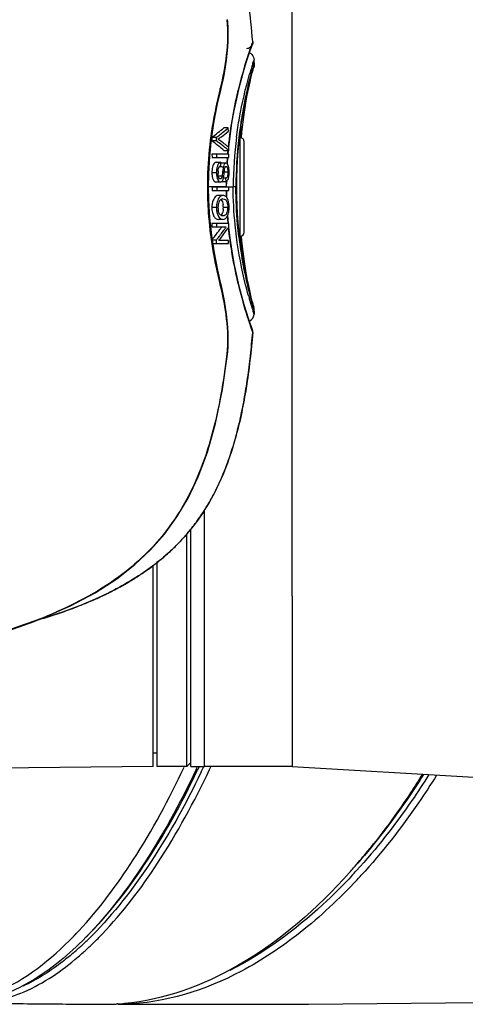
# Model space of a CAD drawing. Header units: millimetres. Extents: x 11 to 407, y 12 to 285.
# Tile 31 of 42: x 143 to 148, y 248 to 259. Entities that reach past the tile are written whole.
import ezdxf

# ---------------------------------------------------------------- set-up
doc = ezdxf.new("R2010")
doc.units = ezdxf.units.MM
doc.header["$LTSCALE"] = 23.1
doc.layers.get('0').update_dxf_attribs({"linetype": 'CONTINUOUS'})
doc.layers.add('02___PRT_ALL_AXES', color=7, linetype='CONTINUOUS')

msp = doc.modelspace()

# ---------------------------------------------------------------- linework, layer by layer
at = {"color": 7, "linetype": 'Continuous'}
for p, q in [((145.2495, 258.5841), (145.2467, 258.6105)), ((145.5168, 258.3382), (145.5054, 258.3058)), ((145.5204, 258.3277), (145.5233, 258.3353)), ((145.5233, 258.3353), (145.5232, 258.335)), ((145.4807, 258.2121), (145.4987, 258.2662)), ((145.4914, 258.2389), (145.5003, 258.2675)), ((145.4586, 258.1428), (145.4807, 258.2121)), ((145.5302, 258.1268), (145.5429, 258.1646)), ((145.5451, 258.1309), (145.5429, 258.1647)), ((145.5099, 257.9744), (145.5222, 258.0195)), ((145.5117, 257.9761), (145.5232, 258.0208)), ((145.5373, 258.0723), (145.5395, 258.0792)), ((145.5395, 258.0792), (145.5376, 258.0728)), ((145.3774, 257.8516), (145.4059, 257.9615)), ((145.1722, 257.8257), (145.1812, 257.8633)), ((145.3489, 257.7304), (145.3774, 257.8516)), ((145.2554, 257.4073), (145.2061, 257.4073)), ((145.2564, 257.3678), (145.2554, 257.4073)), ((145.1218, 257.2997), (145.0707, 257.2997)), ((145.071, 257.2916), (145.0715, 257.2613)), ((145.1226, 257.2613), (145.0715, 257.2613)), ((145.1233, 257.3008), (145.1218, 257.2997)), ((145.1218, 257.2997), (145.1222, 257.2802)), ((145.1222, 257.2802), (145.1226, 257.2613)), ((145.2606, 257.1903), (145.2749, 257.3143)), ((145.3885, 257.2961), (145.3818, 257.2961)), ((145.3885, 256.2011), (145.3885, 257.2961)), ((145.4335, 256.2461), (145.4335, 257.2511)), ((145.2605, 257.1524), (145.2112, 257.1524)), ((145.2505, 257.154), (145.25, 257.1494)), ((145.2535, 257.114), (145.2566, 257.1527)), ((145.26, 257.185), (145.2599, 257.1904)), ((145.2605, 257.1524), (145.26, 257.185)), ((145.261, 257.1134), (145.074, 257.1134)), ((145.074, 257.1134), (145.0744, 257.0763)), ((145.0744, 257.0763), (145.2614, 257.0763)), ((145.1219, 257.0237), (145.1723, 257.0237)), ((145.125, 257.1134), (145.1255, 257.0763)), ((145.1729, 257.0126), (145.1723, 257.0237)), ((145.2452, 257.0105), (145.2506, 257.0772)), ((145.2614, 257.0763), (145.261, 257.1134)), ((145.1741, 256.9886), (145.1729, 257.0126)), ((145.2292, 257.0129), (145.1796, 257.0129)), ((145.1997, 256.9691), (145.1919, 256.9704)), ((145.1969, 256.9536), (145.1946, 256.9371)), ((145.2096, 256.9079), (145.2104, 256.9144)), ((145.2502, 256.9129), (145.2102, 256.9129)), ((145.2104, 256.9144), (145.2125, 256.932)), ((145.218, 256.9631), (145.2191, 256.966)), ((145.2262, 256.9755), (145.2284, 256.9765)), ((145.2284, 256.9765), (145.2306, 256.9769)), ((145.245, 257.0042), (145.2452, 257.0105)), ((145.2502, 256.9129), (145.2499, 256.899)), ((145.1243, 256.9046), (145.0733, 256.9046)), ((145.1681, 256.8014), (145.1176, 256.8014)), ((145.186, 256.8697), (145.1452, 256.8697)), ((145.1851, 256.8101), (145.2273, 256.8101)), ((145.1948, 256.826), (145.1972, 256.8325)), ((145.2007, 256.845), (145.2025, 256.8531)), ((145.2258, 256.8452), (145.2007, 256.8452)), ((145.2051, 256.8696), (145.2081, 256.8936)), ((145.2258, 256.8452), (145.2273, 256.8101)), ((145.237, 256.7486), (145.2378, 256.81)), ((145.0346, 256.7486), (145.0224, 256.7486)), ((145.061, 256.7486), (145.0348, 256.7486)), ((145.106, 256.7486), (145.061, 256.7486)), ((145.2632, 256.7448), (145.0763, 256.7448)), ((145.0763, 256.7448), (145.0763, 256.7078)), ((145.0763, 256.7078), (145.2632, 256.7078)), ((145.191, 256.7486), (145.106, 256.7486)), ((145.1273, 256.7448), (145.1273, 256.7078)), ((145.2307, 256.7486), (145.191, 256.7486)), ((145.2354, 256.7486), (145.2307, 256.7486)), ((145.2354, 256.7486), (145.3101, 256.7486)), ((145.2632, 256.7078), (145.2632, 256.7448)), ((145.3255, 256.7486), (145.3101, 256.7486)), ((145.3404, 256.7486), (145.3255, 256.7486)), ((145.3491, 256.7486), (145.3404, 256.7486)), ((145.1964, 256.6541), (145.1463, 256.6541)), ((145.1238, 256.521), (145.0728, 256.521)), ((145.2498, 256.5207), (145.2003, 256.5207)), ((145.1959, 256.388), (145.1458, 256.388)), ((145.2571, 256.3399), (145.2495, 256.4338)), ((145.0733, 256.3402), (145.0728, 256.3051)), ((145.0728, 256.3051), (145.233, 256.3051)), ((145.2604, 256.3402), (145.0733, 256.3402)), ((145.1244, 256.3402), (145.1238, 256.3051)), ((145.2598, 256.3026), (145.26, 256.3119)), ((145.26, 256.3119), (145.2604, 256.3402)), ((145.2752, 256.1801), (145.261, 256.3027)), ((145.1208, 256.1565), (145.0784, 256.1565)), ((145.1208, 256.1565), (145.1199, 256.1189)), ((145.2569, 256.154), (145.1518, 256.154)), ((145.2561, 256.1189), (145.2569, 256.154)), ((145.271, 256.1641), (145.2721, 256.1561)), ((145.2969, 256.0346), (145.2752, 256.1801)), ((145.3885, 256.2011), (145.3818, 256.2011)), ((145.0842, 256.1189), (145.2561, 256.1189)), ((145.1819, 255.6308), (145.1722, 255.6715)), ((145.4062, 255.5345), (145.3777, 255.6442)), ((145.4336, 255.4374), (145.4062, 255.5345)), ((145.5223, 255.4773), (145.5101, 255.5221)), ((145.5231, 255.477), (145.5114, 255.5221)), ((145.5394, 255.4181), (145.5373, 255.4249)), ((145.5376, 255.4245), (145.5395, 255.4177)), ((145.4988, 255.2308), (145.4808, 255.2847)), ((145.5429, 255.3326), (145.5331, 255.3616)), ((145.5451, 255.3663), (145.5429, 255.3325)), ((145.5002, 255.2299), (145.4917, 255.2573)), ((145.4998, 255.2073), (145.5155, 255.1624)), ((145.5155, 255.1624), (145.5244, 255.1371)), ((145.5233, 255.1619), (145.5232, 255.1622)), ((145.2467, 254.8868), (145.2491, 254.9094)), ((144.99, 250.2986), (144.99, 253.1513)), ((144.795, 250.2986), (144.795, 252.888)), ((144.84, 250.2986), (144.84, 252.9422)), ((144.42, 250.2987), (144.42, 252.5365)), ((144.465, 250.2986), (144.465, 252.5714)), ((143.5923, 252.0865), (143.6157, 252.0957)), ((143.6157, 252.0957), (143.6391, 252.1051)), ((143.6391, 252.1051), (143.6626, 252.1147)), ((143.6626, 252.1147), (143.6863, 252.1245)), ((143.6863, 252.1245), (143.71, 252.1345)), ((143.71, 252.1345), (143.7339, 252.1448)), ((143.7339, 252.1448), (143.7578, 252.1552)), ((143.7578, 252.1552), (143.7819, 252.1659)), ((145.965, 252.1953), (145.965, 250.2986)), ((143.2731, 251.9732), (143.2956, 251.9805)), ((143.2956, 251.9805), (143.3181, 251.9879)), ((143.3181, 251.9879), (143.3407, 251.9953)), ((143.3407, 251.9953), (143.3632, 252.0029)), ((143.3632, 252.0029), (143.3859, 252.0106)), ((143.3859, 252.0106), (143.4085, 252.0185)), ((143.4085, 252.0185), (143.4313, 252.0265)), ((143.4313, 252.0265), (143.4541, 252.0346)), ((143.4541, 252.0346), (143.4769, 252.0428)), ((143.4769, 252.0428), (143.4998, 252.0512)), ((143.4998, 252.0512), (143.5228, 252.0598)), ((143.5228, 252.0598), (143.5459, 252.0685)), ((143.5459, 252.0685), (143.5691, 252.0774)), ((143.5691, 252.0774), (143.5923, 252.0865)), ((143.0692, 251.9118), (143.0949, 251.9191)), ((143.0935, 251.9133), (143.1335, 251.9312)), ((143.0949, 251.9191), (143.128, 251.9288)), ((143.128, 251.9288), (143.1613, 251.9386)), ((143.1613, 251.9386), (143.1836, 251.9453)), ((143.1836, 251.9453), (143.2059, 251.9521)), ((143.2059, 251.9521), (143.2282, 251.9591)), ((143.2282, 251.9591), (143.2507, 251.9661)), ((143.2507, 251.9661), (143.2731, 251.9732)), ((144.465, 250.4486), (144.42, 250.4486)), ((144.84, 250.3436), (144.795, 250.2986)), ((144.42, 250.2986), (138.585, 250.2477)), ((144.795, 250.2986), (144.465, 250.2986)), ((144.84, 250.2986), (144.99, 250.2986)), ((143.6819, 248.2691), (143.6919, 248.2784)), ((143.6919, 248.2784), (143.6984, 248.2845)), ((143.6984, 248.2845), (143.7071, 248.2927)), ((142.3943, 247.6677), (143.1644, 247.6597)), ((143.1644, 247.6597), (143.8847, 247.6548)), ((143.1644, 247.6597), (143.1951, 247.6594)), ((144.0185, 247.658), (144.007, 247.6574)), ((144.0247, 247.6583), (144.0185, 247.658))]:
    msp.add_line(p, q, dxfattribs=at)
for points in [[(145.1812, 257.8633), (145.1977, 257.9381), (145.2123, 258.0123), (145.2248, 258.086), (145.2353, 258.1592), (145.2437, 258.2318), (145.2499, 258.3038), (145.2539, 258.3752), (145.2554, 258.4457), (145.254, 258.5154), (145.2495, 258.5841)], [(145.5003, 258.2675), (145.5129, 258.3055), (145.5207, 258.328), (145.5232, 258.335)], [(145.4987, 258.2662), (145.5121, 258.3047), (145.5204, 258.3277)], [(145.4059, 257.9615), (145.4333, 258.0589), (145.4586, 258.1428)], [(145.5222, 258.0195), (145.5315, 258.0523), (145.5373, 258.0723)], [(145.5232, 258.0208), (145.5321, 258.0534), (145.5376, 258.0728)], [(145.3736, 257.2246), (145.3878, 257.3479), (145.4043, 257.4652), (145.4223, 257.575), (145.4412, 257.6761), (145.46, 257.7672), (145.4782, 257.8477), (145.4951, 257.917), (145.5099, 257.9744)], [(145.4011, 257.2949), (145.4067, 257.3559), (145.4199, 257.472), (145.4348, 257.5806), (145.4506, 257.6807), (145.467, 257.7715), (145.4831, 257.8516), (145.4981, 257.9197), (145.5117, 257.9761)], [(145.0346, 256.7486), (145.0373, 256.8946), (145.049, 257.0886), (145.0699, 257.2841), (145.0995, 257.4793), (145.1369, 257.6721), (145.1722, 257.8257)], [(145.2749, 257.3143), (145.2965, 257.4602), (145.3215, 257.5994), (145.3489, 257.7304)], [(145.3491, 256.7486), (145.35, 256.8356), (145.3544, 256.9667), (145.3623, 257.097), (145.3736, 257.2246)], [(145.1722, 255.6715), (145.1377, 255.8216), (145.1002, 256.014), (145.0704, 256.209), (145.0493, 256.4045), (145.0374, 256.5986), (145.0346, 256.7486)], [(145.2388, 256.6314), (145.2385, 256.637), (145.2376, 256.7074)], [(145.3882, 256.1461), (145.374, 256.2692), (145.3626, 256.3967), (145.3545, 256.527), (145.35, 256.6581), (145.3491, 256.7486)], [(145.5101, 255.5221), (145.4953, 255.5792), (145.4786, 255.648), (145.4605, 255.7282), (145.4416, 255.8188), (145.4228, 255.9195), (145.4047, 256.029), (145.3882, 256.1461)], [(145.5114, 255.5221), (145.4978, 255.5791), (145.4826, 255.6478), (145.4665, 255.7281), (145.4502, 255.819), (145.4344, 255.9196), (145.4195, 256.0288), (145.4063, 256.1452), (145.4011, 256.2023)], [(145.3777, 255.6442), (145.3493, 255.765), (145.3219, 255.8956), (145.2969, 256.0346)], [(145.2491, 254.9094), (145.2539, 254.9781), (145.2554, 255.0478), (145.254, 255.1185), (145.2502, 255.1899), (145.244, 255.2619), (145.2357, 255.3346), (145.2253, 255.4079), (145.2129, 255.4816), (145.1984, 255.5559), (145.1819, 255.6308)], [(145.4808, 255.2847), (145.4588, 255.3538), (145.4336, 255.4374)], [(145.5373, 255.4249), (145.5315, 255.4447), (145.5223, 255.4773)], [(145.5376, 255.4245), (145.532, 255.4442), (145.5231, 255.477)], [(145.5233, 255.1619), (145.5204, 255.1695), (145.5121, 255.1924), (145.4988, 255.2308)], [(145.5232, 255.1622), (145.5207, 255.1693), (145.5129, 255.1918), (145.5002, 255.2299)], [(143.7819, 252.1659), (143.7939, 252.1713), (143.806, 252.1768), (143.8182, 252.1823), (143.8303, 252.1879), (143.8425, 252.1936), (143.8547, 252.1993), (143.867, 252.2051), (143.8793, 252.211), (143.8916, 252.217), (143.9039, 252.223), (143.9163, 252.229), (143.9287, 252.2352), (143.9411, 252.2414), (143.9536, 252.2477), (143.9661, 252.2541), (143.9786, 252.2605), (143.9912, 252.267), (144.0037, 252.2737), (144.0164, 252.2804), (144.029, 252.2871), (144.0417, 252.294), (144.0545, 252.301), (144.0673, 252.3081), (144.0802, 252.3152), (144.0932, 252.3225), (144.1062, 252.33), (144.1193, 252.3375), (144.1324, 252.3452), (144.1457, 252.353), (144.159, 252.3609), (144.1725, 252.369), (144.186, 252.3772), (144.1996, 252.3856), (144.2133, 252.3941), (144.227, 252.4028), (144.2409, 252.4116), (144.2547, 252.4206), (144.2687, 252.4297), (144.2827, 252.4389), (144.2967, 252.4483), (144.3108, 252.4579), (144.3249, 252.4676), (144.339, 252.4775), (144.3532, 252.4875), (144.3673, 252.4976), (144.3815, 252.5079), (144.3957, 252.5183), (144.4099, 252.5289), (144.4241, 252.5397), (144.4383, 252.5505), (144.4525, 252.5616), (144.4667, 252.5728), (144.4808, 252.5841), (144.4949, 252.5956), (144.509, 252.6072), (144.5231, 252.6189), (144.5371, 252.6309), (144.5512, 252.643), (144.5652, 252.6552), (144.5791, 252.6676), (144.593, 252.6802), (144.6069, 252.6929), (144.6208, 252.7058), (144.6346, 252.7189), (144.6484, 252.7322), (144.6621, 252.7456), (144.6758, 252.7592), (144.6895, 252.773), (144.7031, 252.787), (144.7166, 252.8011), (144.7301, 252.8155), (144.7436, 252.83), (144.757, 252.8448), (144.7703, 252.8597), (144.7836, 252.8748), (144.7968, 252.8901), (144.81, 252.9057), (144.8231, 252.9214), (144.8361, 252.9374), (144.8491, 252.9535), (144.862, 252.9699), (144.8748, 252.9865), (144.8876, 253.0033), (144.9003, 253.0204), (144.9129, 253.0376), (144.9254, 253.0551), (144.9378, 253.0728), (144.9502, 253.0908), (144.9624, 253.1089), (144.9746, 253.1273), (144.9866, 253.146), (144.9986, 253.1648), (145.0104, 253.1839), (145.0222, 253.2032), (145.0338, 253.2228), (145.0454, 253.2426), (145.0568, 253.2626), (145.0681, 253.2828), (145.0793, 253.3033), (145.0904, 253.3241), (145.1013, 253.345), (145.1121, 253.3662), (145.1228, 253.3876), (145.1334, 253.4093), (145.1439, 253.4311), (145.1542, 253.4532), (145.1644, 253.4755), (145.1744, 253.4981), (145.1843, 253.5208), (145.1941, 253.5438), (145.2037, 253.567), (145.2132, 253.5904), (145.2226, 253.6141), (145.2318, 253.6379), (145.2409, 253.662), (145.2498, 253.6863), (145.2586, 253.7108), (145.2672, 253.7355), (145.2757, 253.7604), (145.2841, 253.7855), (145.2923, 253.8108), (145.3004, 253.8363), (145.3083, 253.8619), (145.3161, 253.8878), (145.3237, 253.9139), (145.3312, 253.9401), (145.3386, 253.9666), (145.3458, 253.9932), (145.3528, 254.02), (145.3598, 254.0469), (145.3665, 254.074), (145.3732, 254.1013), (145.3797, 254.1288), (145.3861, 254.1564), (145.3923, 254.1842), (145.3984, 254.2122), (145.4044, 254.2403), (145.4102, 254.2686), (145.4159, 254.2971), (145.4215, 254.3258), (145.427, 254.3546), (145.4323, 254.3836), (145.4376, 254.4128), (145.4427, 254.4422), (145.4476, 254.4717), (145.4525, 254.5014), (145.4573, 254.5312), (145.4619, 254.5613), (145.4664, 254.5915), (145.4709, 254.6219), (145.4752, 254.6524), (145.4794, 254.6832), (145.4835, 254.7141), (145.4875, 254.7452), (145.4913, 254.7764), (145.4951, 254.8078), (145.4988, 254.8394), (145.5024, 254.8712), (145.5059, 254.9031), (145.5093, 254.9353), (145.5126, 254.9676), (145.5158, 255.0001), (145.5189, 255.0327), (145.5219, 255.0655), (145.5249, 255.0986), (145.5276, 255.13)], [(142.0351, 251.6581), (142.4306, 251.7288), (142.8293, 251.8296), (143.1836, 251.951), (143.4973, 252.087), (143.7731, 252.2338), (144.0125, 252.3887), (144.2145, 252.5466), (144.3895, 252.7113), (144.5443, 252.8869), (144.6829, 253.0772), (144.8073, 253.2866), (144.9204, 253.5238), (145.0227, 253.7974), (145.113, 254.1164), (145.1907, 254.4949), (145.2467, 254.8868)], [(142.3946, 251.7002), (142.75, 251.7909), (143.0935, 251.9133)], [(145.965, 250.2986), (147.9898, 250.1819), (149.9455, 250.0791), (151.8257, 250.0036), (153.629, 249.9619), (155.3431, 249.9561), (156.9146, 249.9831)], [(144.1008, 247.6542), (146.1469, 247.655), (148.4394, 247.6765), (150.8478, 247.7194), (153.3706, 247.7837), (156.006, 247.8694)]]:
    msp.add_lwpolyline(points, dxfattribs=at)
for centre, radius, start, end in [((143.6405, 258.9959), 1.9882, 340.68224, 340.79586), ((149.4008, 256.9356), 4.1294, 161.55162, 161.94627), ((149.0907, 257.0389), 3.8026, 161.37444, 161.54893), ((149.5793, 256.8714), 4.3191, 160.60266, 161.33879), ((150.5564, 256.5675), 5.3423, 162.3762, 166.33379), ((149.796, 256.8068), 4.5451, 161.94569, 162.34904), ((149.129, 256.9763), 3.7782, 162.27256, 163.08254), ((150.0642, 256.6911), 4.7559, 163.07282, 163.96362), ((149.5819, 256.9026), 4.2197, 164.77494, 165.33911), ((149.2414, 256.9949), 3.867, 164.57671, 164.77026), ((149.3209, 256.9721), 3.9497, 163.84201, 164.56481), ((150.2744, 256.7233), 4.9351, 165.3612, 173.29917), ((152.314, 256.1006), 7.3593, 166.27163, 166.41837), ((143.9017, 258.9137), 1.993, 305.97721, 308.4435), ((144.0371, 258.7436), 1.7756, 308.43434, 311.1789), ((143.963, 258.8793), 1.9591, 307.11904, 308.82506), ((144.1285, 258.7433), 1.7787, 306.16267, 309.35131), ((144.0852, 258.7282), 1.7647, 308.80866, 311.53694), ((149.9063, 256.7097), 4.677, 171.93494, 173.74563), ((149.6913, 256.7393), 4.4599, 171.65687, 171.92391), ((149.6786, 256.7411), 4.4471, 171.43564, 171.65641), ((151.2336, 256.8186), 5.8665, 174.08519, 175.20086), ((143.8612, 255.5599), 2.088, 52.10707, 54.57384), ((143.8668, 255.5207), 2.1462, 53.38275, 54.19123), ((143.9132, 258.9445), 2.0411, 306.359, 307.12759), ((145.0536, 257.4382), 0.1789, 298.25143, 301.09988), ((145.0487, 257.1131), 0.1899, 60.58143, 61.84889), ((145.0402, 257.0984), 0.207, 54.47969, 60.51377), ((145.0421, 257.4576), 0.2015, 301.07278, 302.36631), ((143.9225, 255.5952), 2.0533, 51.73462, 53.39105), ((145.0271, 257.4809), 0.2292, 302.39221, 304.71639), ((145.0076, 257.5094), 0.2638, 304.69027, 305.72131), ((144.0517, 255.7211), 1.9022, 50.5712, 54.35155), ((144.0258, 258.8816), 1.951, 305.6025, 306.20276), ((149.606, 256.7429), 4.2958, 172.5162, 179.92428), ((150.092, 256.743), 4.7516, 173.27756, 179.93208), ((151.3786, 256.8059), 6.0121, 175.19609, 175.31864), ((145.3885, 257.2511), 0.045, 0, 90), ((143.9932, 255.7292), 1.8732, 49.44322, 52.11118), ((144.0035, 255.6981), 1.9223, 50.86098, 51.72793), ((144.0637, 255.7719), 1.8271, 49.07808, 50.86544), ((150.1962, 256.678), 4.9685, 174.55572, 174.95165), ((150.092, 256.6884), 4.8638, 173.73467, 174.06375), ((150.0008, 256.6917), 4.7727, 175.69796, 176.14466), ((150.2585, 256.6727), 5.0311, 175.37629, 175.70201), ((145.3736, 256.9079), 0.2319, 175.94175, 180.3582), ((145.1773, 257.1261), 0.1553, 261.4472, 263.22597), ((148.0734, 256.5771), 2.9012, 172.87195, 173.55824), ((145.3659, 256.9326), 0.1701, 164.87582, 167.61861), ((145.335, 256.9409), 0.1382, 162.79206, 164.8509), ((145.4016, 256.9057), 0.2773, 180.22626, 184.91298), ((145.2588, 256.8818), 0.1321, 196.93838, 199.74546), ((145.3986, 256.9076), 0.2568, 180.26602, 182.37532), ((145.0651, 256.8762), 0.1391, 341.7065, 344.33024), ((145.0286, 256.8865), 0.1771, 344.31959, 346.47522), ((144.9575, 256.9), 0.2494, 349.156, 351.06797), ((144.8195, 256.9218), 0.3892, 351.04798, 352.28492), ((140.013, 257.4783), 5.2278, 353.57737, 353.7356), ((147.9399, 256.7828), 2.7094, 179.42281, 180.72423), ((148.217, 256.7192), 2.9865, 180.22669, 181.53832), ((145.3984, 256.5188), 0.2745, 179.53286, 184.33421), ((145.3056, 256.5199), 0.1653, 179.55473, 180.56252), ((145.3184, 256.5202), 0.1781, 180.61588, 189.32013), ((144.9937, 256.5223), 0.2067, 359.54273, 9.12193), ((144.9919, 256.5222), 0.2084, 354.5134, 359.57125), ((145.0383, 256.5222), 0.2115, 355.32016, 359.5737), ((145.0279, 256.513), 0.236, 346.76547, 351.56161), ((144.9632, 256.523), 0.3014, 359.58743, 3.99876), ((150.1362, 256.8089), 4.9079, 184.52108, 185.49287), ((143.0667, 257.8053), 2.5944, 321.91832, 323.89333), ((143.1102, 257.7518), 2.5925, 321.95241, 324.67346), ((143.0846, 257.8102), 2.6232, 322.28887, 323.64445), ((143.1161, 257.769), 2.5331, 323.89866, 324.69678), ((143.143, 257.7668), 2.5504, 323.65083, 325.03071), ((143.1769, 257.7039), 2.5104, 324.68613, 325.77241), ((143.1625, 257.7136), 2.5278, 325.77157, 326.06686), ((149.7901, 256.7728), 4.5599, 186.00304, 187.67198), ((143.0402, 257.8256), 2.6278, 320.8173, 321.92542), ((143.0893, 257.8052), 2.6164, 320.93906, 321.32088), ((143.0535, 257.8337), 2.6621, 321.32272, 322.29729), ((149.6545, 256.7556), 4.4233, 187.78912, 188.24414), ((150.2936, 256.7773), 4.9545, 186.70525, 194.35115), ((151.2673, 256.683), 5.9004, 184.69267, 185.99002), ((145.3885, 256.2461), 0.045, 270, 360), ((152.223, 257.3756), 7.2659, 193.58897, 193.73761), ((150.5087, 256.917), 5.2929, 193.65988, 193.97653), ((150.5139, 256.918), 5.2982, 193.97358, 197.71265), ((150.0501, 256.8021), 4.7413, 195.57733, 196.17483), ((149.7579, 256.6434), 4.4024, 194.391, 195.0244), ((149.7776, 256.6489), 4.4228, 195.02715, 195.59391), ((150.0517, 256.8026), 4.743, 196.17545, 196.50384), ((149.8637, 256.746), 4.5466, 196.49313, 197.08833), ((149.4265, 256.5496), 4.0579, 195.57627, 196.1859), ((149.321, 256.5795), 3.979, 197.09283, 197.24708), ((148.3888, 256.2879), 3.0022, 197.2059, 197.9716), ((145.3943, 255.3759), 0.1512, 356.36145, 16.06486), ((149.7718, 256.6858), 4.5206, 197.77091, 198.24375), ((149.7115, 256.6664), 4.4573, 198.24901, 199.10777), ((145.4531, 255.3386), 0.09, 294.33377, 356.10946), ((141.5297, 256.1933), 4.5506, 289.76886, 292.94133), ((141.6045, 256.0133), 4.3557, 292.95732, 293.52655), ((141.4882, 256.3053), 4.6701, 288.01337, 289.78348), ((135.5192, 254.6953), 10.3711, 334.73005, 334.89304), ((135.6725, 254.6682), 10.2389, 334.50232, 334.71389), ((135.7654, 254.6523), 10.1932, 334.36026, 334.71747), ((135.6827, 254.7045), 10.3624, 334.65204, 334.81446), ((141.2082, 253.945), 7.2389, 320.44288, 321.50337), ((141.4372, 253.7551), 6.9415, 318.67143, 320.44787), ((141.6177, 253.5974), 6.7018, 318.09445, 318.66436), ((141.8598, 253.5344), 6.5239, 317.05676, 317.64889), ((141.9329, 253.483), 6.5096, 316.95591, 317.54927), ((140.5817, 251.284), 4.1186, 315.73394, 316.15622), ((140.4988, 251.3634), 4.2335, 316.15782, 316.92457), ((141.1302, 251.0127), 3.6779, 313.27038, 314.18643), ((141.0503, 251.1139), 3.8753, 313.9699, 315.30108), ((140.9448, 251.2188), 4.0241, 315.29503, 315.6555), ((140.882, 251.2802), 4.112, 315.65631, 316.23456), ((141.3769, 250.7437), 3.313, 310.46501, 311.97882), ((141.2628, 250.871), 3.4839, 311.97412, 312.90932), ((141.1978, 250.9411), 3.5795, 312.90675, 313.26785), ((141.3147, 250.8346), 3.4907, 311.76635, 312.69718), ((141.1698, 250.9904), 3.7035, 313.2448, 313.9652), ((141.4216, 250.7148), 3.3302, 310.45505, 311.76923), ((144.838, 444.8819), 197.2293, 269.290058, 269.513806), ((144.9216, 454.7083), 207.056, 269.522225, 269.711397), ((143.8891, 248.2705), 0.6157, 269.03083, 269.59095), ((143.8944, 249.2091), 1.5544, 269.64377, 270.07497), ((143.896, 250.0031), 2.3483, 270.00881, 272.70921), ((143.8927, 250.0718), 2.4171, 273.13229, 274.89524), ((144.0362, 249.9977), 2.3436, 269.75426, 271.54501)]:
    msp.add_arc(centre, radius, start, end, dxfattribs=at)
for points, knots in [([(145.5276, 258.3672), (145.5034, 258.653), (145.4391, 259.185), (145.2966, 259.7048), (145.202, 259.9343)], [0, 0, 0, 0, 0.5361869, 1, 1, 1, 1]), ([(145.2395, 258.6097), (145.2549, 258.4793), (145.2423, 258.2204), (145.1951, 257.9683), (145.1649, 257.8471)], [0, 0, 0, 0, 0.5125321, 1, 1, 1, 1]), ([(145.5232, 258.3351), (145.5182, 258.3215), (145.5003, 258.2974), (145.4724, 258.2872), (145.4589, 258.2861)], [0, 0, 0, 0, 0.5159593, 1, 1, 1, 1]), ([(145.5276, 258.3672), (145.5273, 258.3691), (145.5215, 258.3508), (145.5204, 258.3486), (145.5181, 258.3419)], [0, 0, 0, 0, 0.2197223, 1, 1, 1, 1]), ([(145.5451, 258.1309), (145.545, 258.132), (145.5422, 258.1214), (145.5402, 258.1161), (145.5339, 258.0938), (145.5298, 258.0799), (145.5273, 258.0712)], [0, 0, 0, 0, 0.0543277, 0.2480282, 0.5661815, 1, 1, 1, 1]), ([(145.3467, 257.3024), (145.3561, 257.3746), (145.393, 257.6112), (145.4473, 257.8448), (145.4933, 258.0049)], [0, 0, 0, 0, 0.3041403, 1, 1, 1, 1]), ([(145.1605, 257.8288), (145.1402, 257.7449), (145.0612, 257.3902), (145.0218, 257.0257), (145.0224, 256.7486)], [0, 0, 0, 0, 0.2374543, 1, 1, 1, 1]), ([(145.3654, 257.8297), (145.3575, 257.7972), (145.3246, 257.6561), (145.2977, 257.5136), (145.2811, 257.4034)], [0, 0, 0, 0, 0.2308092, 1, 1, 1, 1]), ([(145.1219, 257.0237), (145.1146, 257.0233), (145.0916, 257.0108), (145.0752, 256.9646), (145.0731, 256.9265), (145.0733, 256.9046)], [0, 0, 0, 0, 0.1596329, 0.5224821, 1, 1, 1, 1]), ([(145.1723, 257.0237), (145.168, 257.0234), (145.1447, 257.0158), (145.135, 256.9892), (145.1304, 256.9706)], [0, 0, 0, 0, 0.1838686, 1, 1, 1, 1]), ([(145.1511, 256.9666), (145.1522, 256.969), (145.1559, 256.9767), (145.1621, 256.9837), (145.1676, 256.9863)], [0, 0, 0, 0, 0.3032044, 1, 1, 1, 1]), ([(145.1676, 256.9863), (145.1686, 256.9868), (145.1708, 256.9877), (145.173, 256.9883), (145.1741, 256.9886)], [0, 0, 0, 0, 0.5082421, 1, 1, 1, 1]), ([(145.2292, 257.0129), (145.2266, 257.0129), (145.2124, 257.0087), (145.2064, 256.9928), (145.203, 256.9818)], [0, 0, 0, 0, 0.1830581, 1, 1, 1, 1]), ([(145.2306, 256.9769), (145.232, 256.9769), (145.2397, 256.9737), (145.2431, 256.9654), (145.2451, 256.9593)], [0, 0, 0, 0, 0.1843323, 1, 1, 1, 1]), ([(145.2587, 256.9737), (145.2579, 256.9768), (145.2547, 256.9876), (145.2502, 256.9982), (145.245, 257.0043)], [0, 0, 0, 0, 0.2884572, 1, 1, 1, 1]), ([(145.2451, 256.9593), (145.2462, 256.9559), (145.2497, 256.9406), (145.2501, 256.9249), (145.2502, 256.9129)], [0, 0, 0, 0, 0.2315752, 1, 1, 1, 1]), ([(145.0733, 256.9046), (145.0733, 256.8961), (145.0748, 256.8661), (145.0813, 256.8345), (145.0939, 256.8167)], [0, 0, 0, 0, 0.2795015, 1, 1, 1, 1]), ([(145.0939, 256.8167), (145.0956, 256.8143), (145.1015, 256.8069), (145.1109, 256.8014), (145.1176, 256.8014)], [0, 0, 0, 0, 0.2997932, 1, 1, 1, 1]), ([(145.1586, 256.8405), (145.1519, 256.8459), (145.1447, 256.8664), (145.1425, 256.8857), (145.142, 256.897)], [0, 0, 0, 0, 0.4310614, 1, 1, 1, 1]), ([(145.1448, 256.8166), (145.1464, 256.8142), (145.1522, 256.8069), (145.1615, 256.8014), (145.1681, 256.8014)], [0, 0, 0, 0, 0.3005583, 1, 1, 1, 1]), ([(145.1705, 256.8382), (145.1699, 256.838), (145.1685, 256.8376), (145.1671, 256.8374), (145.1664, 256.8374)], [0, 0, 0, 0, 0.5078805, 1, 1, 1, 1]), ([(145.1746, 256.8409), (145.174, 256.8403), (145.1727, 256.8393), (145.1712, 256.8385), (145.1705, 256.8382)], [0, 0, 0, 0, 0.5210446, 1, 1, 1, 1]), ([(145.186, 256.8697), (145.1855, 256.8667), (145.1834, 256.8567), (145.1799, 256.8459), (145.1746, 256.8409)], [0, 0, 0, 0, 0.2934382, 1, 1, 1, 1]), ([(145.2499, 256.899), (145.2497, 256.894), (145.2484, 256.8776), (145.2443, 256.8597), (145.2362, 256.8514)], [0, 0, 0, 0, 0.3013266, 1, 1, 1, 1]), ([(145.2378, 256.8138), (145.2387, 256.8144), (145.2406, 256.8158), (145.2423, 256.8174), (145.2431, 256.8183)], [0, 0, 0, 0, 0.4823328, 1, 1, 1, 1]), ([(145.0224, 256.7486), (145.0222, 256.6542), (145.0354, 256.2907), (145.0972, 255.9301), (145.1605, 255.6684)], [0, 0, 0, 0, 0.2595628, 1, 1, 1, 1]), ([(145.3468, 256.1945), (145.341, 256.2388), (145.32, 256.4228), (145.3101, 256.6081), (145.3101, 256.7486)], [0, 0, 0, 0, 0.2413635, 1, 1, 1, 1]), ([(145.373, 256.1988), (145.3678, 256.2428), (145.3489, 256.4255), (145.3403, 256.6093), (145.3404, 256.7486)], [0, 0, 0, 0, 0.2413671, 1, 1, 1, 1]), ([(145.1463, 256.6541), (145.1373, 256.6541), (145.1096, 256.644), (145.0793, 256.594), (145.073, 256.5481), (145.0728, 256.521)], [0, 0, 0, 0, 0.1632901, 0.5063618, 1, 1, 1, 1]), ([(145.1964, 256.6541), (145.1909, 256.6541), (145.1627, 256.648), (145.1453, 256.62), (145.1372, 256.599)], [0, 0, 0, 0, 0.1955917, 1, 1, 1, 1]), ([(145.1955, 256.6161), (145.1871, 256.6161), (145.1663, 256.6084), (145.1552, 256.5895), (145.1507, 256.5784)], [0, 0, 0, 0, 0.4130491, 1, 1, 1, 1]), ([(145.1722, 256.6081), (145.174, 256.6069), (145.182, 256.6001), (145.1874, 256.5907), (145.1905, 256.583)], [0, 0, 0, 0, 0.211061, 1, 1, 1, 1]), ([(145.1955, 256.6161), (145.204, 256.6161), (145.225, 256.6112), (145.2366, 256.5922), (145.2406, 256.5814)], [0, 0, 0, 0, 0.421385, 1, 1, 1, 1]), ([(145.2388, 256.6315), (145.2359, 256.6353), (145.2249, 256.6475), (145.208, 256.6541), (145.1964, 256.6541)], [0, 0, 0, 0, 0.2922809, 1, 1, 1, 1]), ([(145.2595, 256.578), (145.2584, 256.5834), (145.2541, 256.6021), (145.247, 256.6206), (145.2388, 256.6315)], [0, 0, 0, 0, 0.2885275, 1, 1, 1, 1]), ([(145.2406, 256.5814), (145.2423, 256.577), (145.2479, 256.5573), (145.2499, 256.5366), (145.2498, 256.5207)], [0, 0, 0, 0, 0.2256519, 1, 1, 1, 1]), ([(145.0728, 256.521), (145.0726, 256.5021), (145.0757, 256.467), (145.0915, 256.4228), (145.1159, 256.394), (145.1368, 256.388), (145.1458, 256.388)], [0, 0, 0, 0, 0.3433601, 0.6291644, 0.8378654, 1, 1, 1, 1]), ([(145.2491, 256.505), (145.2487, 256.5011), (145.2471, 256.4868), (145.2439, 256.4726), (145.2401, 256.4627)], [0, 0, 0, 0, 0.268981, 1, 1, 1, 1]), ([(145.1316, 256.4562), (145.1332, 256.4504), (145.1397, 256.431), (145.1502, 256.4123), (145.1609, 256.4024)], [0, 0, 0, 0, 0.293964, 1, 1, 1, 1]), ([(145.196, 256.426), (145.1873, 256.426), (145.1656, 256.4329), (145.1541, 256.4526), (145.1497, 256.4642)], [0, 0, 0, 0, 0.4134558, 1, 1, 1, 1]), ([(145.1902, 256.4618), (145.189, 256.4587), (145.1842, 256.4485), (145.1773, 256.4391), (145.171, 256.4342)], [0, 0, 0, 0, 0.2920761, 1, 1, 1, 1]), ([(145.1959, 256.388), (145.2062, 256.388), (145.2314, 256.3972), (145.2441, 256.4202), (145.2496, 256.4335)], [0, 0, 0, 0, 0.4171692, 1, 1, 1, 1]), ([(145.2401, 256.4627), (145.2359, 256.4517), (145.2253, 256.4326), (145.2044, 256.426), (145.196, 256.426)], [0, 0, 0, 0, 0.5850036, 1, 1, 1, 1]), ([(145.483, 255.5289), (145.471, 255.5718), (145.4133, 255.7908), (145.3703, 256.014), (145.3468, 256.1945)], [0, 0, 0, 0, 0.1965436, 1, 1, 1, 1]), ([(145.277, 256.1213), (145.2829, 256.0803), (145.3072, 255.9279), (145.3389, 255.7767), (145.3655, 255.667)], [0, 0, 0, 0, 0.2684578, 1, 1, 1, 1]), ([(145.1649, 255.6501), (145.1951, 255.5289), (145.2423, 255.2768), (145.2549, 255.0179), (145.2395, 254.8875)], [0, 0, 0, 0, 0.4874778, 1, 1, 1, 1]), ([(145.5451, 255.3663), (145.544, 255.3664), (145.5444, 255.3732), (145.5396, 255.3806), (145.5358, 255.3983), (145.5316, 255.4109), (145.5294, 255.4184)], [0, 0, 0, 0, 0.0634978, 0.25213, 0.5650459, 1, 1, 1, 1]), ([(145.5276, 255.13), (145.5102, 254.9244), (145.4663, 254.5341), (145.3246, 253.8299), (145.0642, 253.1946), (144.6337, 252.6943), (144.2163, 252.3764), (143.6902, 252.11), (143.2939, 251.9759), (143.0782, 251.9144)], [0, 0, 0, 0, 0.1409562, 0.2677741, 0.49078, 0.5990157, 0.7151075, 0.8467973, 1, 1, 1, 1]), ([(145.5244, 255.1371), (145.5248, 255.136), (145.5254, 255.1346), (145.5273, 255.1287), (145.5276, 255.13)], [0, 0, 0, 0, 0.4781887, 1, 1, 1, 1]), ([(145.2395, 254.8875), (145.2038, 254.5866), (145.1049, 253.9879), (144.8267, 253.2718), (144.4659, 252.7815), (144.0223, 252.3658), (143.6204, 252.1403), (143.3432, 252.0197)], [0, 0, 0, 0, 0.2503207, 0.500064, 0.6251643, 0.7502533, 1, 1, 1, 1]), ([(145.2466, 254.8868), (145.246, 254.8865), (145.2435, 254.8875), (145.2412, 254.8873), (145.2395, 254.8875)], [0, 0, 0, 0, 0.2694133, 1, 1, 1, 1]), ([(143.5911, 248.4721), (143.8174, 248.7141), (144.2531, 249.2984), (144.5967, 249.9383), (144.7632, 250.2943)], [0, 0, 0, 0, 0.4573534, 1, 1, 1, 1]), ([(144.8979, 250.2681), (144.7192, 249.8896), (144.3509, 249.2155), (143.8771, 248.6061), (143.6307, 248.3615)], [0, 0, 0, 0, 0.5465421, 1, 1, 1, 1]), ([(143.672, 248.4026), (143.9129, 248.6417), (144.3767, 249.2354), (144.7385, 249.8922), (144.9141, 250.2606)], [0, 0, 0, 0, 0.4540724, 1, 1, 1, 1]), ([(144.9549, 250.2416), (144.7766, 249.8702), (144.4098, 249.2093), (143.9386, 248.6134), (143.6937, 248.3753)], [0, 0, 0, 0, 0.5467961, 1, 1, 1, 1]), ([(143.8515, 248.4359), (144.0826, 248.6772), (144.5271, 249.2644), (144.8773, 249.9089), (145.0474, 250.2682)], [0, 0, 0, 0, 0.4566085, 1, 1, 1, 1]), ([(147.49, 250.2099), (147.4285, 250.1124), (147.182, 249.7389), (146.905, 249.385), (146.6811, 249.1394)], [0, 0, 0, 0, 0.2574856, 1, 1, 1, 1]), ([(147.43, 250.2115), (147.3729, 250.1209), (147.1482, 249.7784), (146.8979, 249.4522), (146.6981, 249.2249)], [0, 0, 0, 0, 0.2613148, 1, 1, 1, 1]), ([(147.5753, 250.2036), (147.5104, 250.0999), (147.2554, 249.7106), (146.9676, 249.3423), (146.7361, 249.0893)], [0, 0, 0, 0, 0.2628969, 1, 1, 1, 1]), ([(147.4173, 250.214), (147.3743, 250.1447), (147.2043, 249.8787), (147.0195, 249.6222), (146.8737, 249.439)], [0, 0, 0, 0, 0.2583973, 1, 1, 1, 1]), ([(146.6055, 249.1213), (146.2452, 248.7199), (145.498, 248.057), (144.5414, 247.7014), (144.0989, 247.6635)], [0, 0, 0, 0, 0.5484735, 1, 1, 1, 1]), ([(146.6903, 249.0398), (146.4932, 248.8287), (146.09, 248.4515), (145.2589, 247.8938), (144.5504, 247.6671), (144.0993, 247.655)], [0, 0, 0, 0, 0.2887, 0.5488712, 1, 1, 1, 1]), ([(146.6355, 249.0898), (146.5307, 248.9772), (146.1236, 248.5698), (145.6515, 248.2218), (145.2742, 248.0318)], [0, 0, 0, 0, 0.2669422, 1, 1, 1, 1]), ([(142.3847, 247.6984), (142.4815, 247.7183), (142.9164, 247.8578), (143.2834, 248.1551), (143.5311, 248.4092)], [0, 0, 0, 0, 0.2178748, 1, 1, 1, 1]), ([(143.6307, 248.3615), (143.539, 248.2705), (143.2076, 247.9719), (142.7942, 247.7411), (142.4798, 247.6877)], [0, 0, 0, 0, 0.2883521, 1, 1, 1, 1]), ([(142.395, 247.6677), (142.5949, 247.6652), (143.0354, 247.7736), (143.4011, 248.0263), (143.5823, 248.1808)], [0, 0, 0, 0, 0.4563878, 1, 1, 1, 1]), ([(143.527, 248.2232), (143.4816, 248.1845), (143.3085, 248.0451), (143.1183, 247.9255), (142.9706, 247.8573)], [0, 0, 0, 0, 0.268229, 1, 1, 1, 1])]:
    msp.add_open_spline(points, degree=3, knots=knots, dxfattribs=at)
for points in [[(145.5276, 258.3672), (145.5285, 258.3565), (145.527, 258.3454), (145.5233, 258.3353)], [(145.4902, 258.2406), (145.5103, 258.2315), (145.5277, 258.2135), (145.5362, 258.1932)], [(145.5362, 258.1932), (145.5399, 258.1842), (145.5422, 258.1744), (145.5429, 258.1647)], [(145.5451, 258.1309), (145.5463, 258.1136), (145.5443, 258.0958), (145.5394, 258.0792)], [(145.1722, 257.8257), (145.1739, 257.8331), (145.1699, 257.8414), (145.1649, 257.8471)], [(145.1247, 256.9283), (145.1244, 256.9204), (145.1243, 256.9125), (145.1243, 256.9046)], [(145.1304, 256.9706), (145.127, 256.9568), (145.1254, 256.9425), (145.1247, 256.9283)], [(145.1423, 256.9243), (145.1431, 256.9345), (145.1445, 256.9448), (145.1471, 256.9547)], [(145.1471, 256.9547), (145.1482, 256.9587), (145.1495, 256.9627), (145.1511, 256.9666)], [(145.1757, 256.9712), (145.1701, 256.9711), (145.1645, 256.9712), (145.159, 256.9718)], [(145.1919, 256.9704), (145.1865, 256.9712), (145.1811, 256.9713), (145.1757, 256.9712)], [(145.1997, 256.9691), (145.1986, 256.964), (145.1977, 256.9588), (145.1969, 256.9536)], [(145.2125, 256.932), (145.2138, 256.9424), (145.2147, 256.9531), (145.218, 256.9631)], [(145.2191, 256.966), (145.2206, 256.9697), (145.2229, 256.9734), (145.2262, 256.9755)], [(145.245, 257.0043), (145.2411, 257.0089), (145.2352, 257.0129), (145.2292, 257.0129)], [(145.2641, 256.9375), (145.2632, 256.9496), (145.2616, 256.9618), (145.2587, 256.9737)], [(145.2649, 256.9149), (145.2649, 256.9224), (145.2647, 256.9299), (145.2641, 256.9375)], [(145.2645, 256.8929), (145.2649, 256.9002), (145.265, 256.9075), (145.2649, 256.9149)], [(145.1253, 256.8819), (145.1265, 256.8689), (145.1286, 256.8558), (145.1324, 256.8433)], [(145.1345, 256.8371), (145.1371, 256.8299), (145.1404, 256.8228), (145.1448, 256.8166)], [(145.1664, 256.8374), (145.1636, 256.8374), (145.1608, 256.8388), (145.1586, 256.8405)], [(145.1681, 256.8014), (145.1744, 256.8014), (145.181, 256.8051), (145.1852, 256.8099)], [(145.1852, 256.8099), (145.1894, 256.8145), (145.1924, 256.8202), (145.1948, 256.826)], [(145.1905, 256.9026), (145.1893, 256.8916), (145.1881, 256.8806), (145.186, 256.8697)], [(145.2362, 256.8514), (145.2333, 256.8485), (145.2297, 256.8461), (145.2258, 256.8452)], [(145.2273, 256.8101), (145.231, 256.8104), (145.2347, 256.8118), (145.2378, 256.8138)], [(145.2431, 256.8183), (145.2471, 256.8225), (145.2501, 256.8277), (145.2525, 256.8329)], [(145.2525, 256.8329), (145.2557, 256.8399), (145.2579, 256.8473), (145.2596, 256.8547)], [(145.2596, 256.8547), (145.2624, 256.8672), (145.2638, 256.88), (145.2645, 256.8929)], [(145.1316, 256.5816), (145.1263, 256.5619), (145.124, 256.5414), (145.1238, 256.521)], [(145.1372, 256.599), (145.135, 256.5933), (145.1331, 256.5875), (145.1316, 256.5816)], [(145.1905, 256.583), (145.194, 256.5741), (145.1962, 256.5646), (145.1977, 256.5551)], [(145.1246, 256.4981), (145.1257, 256.484), (145.1278, 256.4699), (145.1316, 256.4562)], [(145.1433, 256.5517), (145.1414, 256.5417), (145.1404, 256.5314), (145.1403, 256.5212)], [(145.1497, 256.4642), (145.1463, 256.4729), (145.1441, 256.4821), (145.1426, 256.4914)], [(145.1507, 256.5784), (145.1473, 256.5698), (145.1449, 256.5608), (145.1433, 256.5517)], [(145.1969, 256.485), (145.1954, 256.4771), (145.1933, 256.4693), (145.1902, 256.4618)], [(145.1994, 256.5023), (145.1988, 256.4965), (145.198, 256.4907), (145.1969, 256.485)], [(145.2638, 256.544), (145.263, 256.5554), (145.2616, 256.5668), (145.2595, 256.578)], [(145.2613, 256.4784), (145.2634, 256.4924), (145.2644, 256.5067), (145.2645, 256.5209)], [(145.1609, 256.4024), (145.1628, 256.4006), (145.1648, 256.399), (145.1669, 256.3974)], [(145.1669, 256.3974), (145.1752, 256.3915), (145.1857, 256.388), (145.1959, 256.388)], [(145.2496, 256.4335), (145.253, 256.4417), (145.2556, 256.4503), (145.2576, 256.459)], [(145.1722, 255.6715), (145.1739, 255.6641), (145.1698, 255.6558), (145.1649, 255.6501)], [(145.5276, 255.13), (145.5285, 255.1407), (145.527, 255.1518), (145.5233, 255.1619)]]:
    msp.add_open_spline(points, degree=3, dxfattribs=at)
at = {"layer": '02___PRT_ALL_AXES', "color": 7, "linetype": 'Continuous'}
for p, q in [((145.9653, 257.9185), (145.965, 261.3019)), ((145.965, 256.7486), (145.9653, 257.9185)), ((145.9654, 255.5787), (145.965, 256.7486)), ((145.965, 252.1953), (145.9654, 255.5787)), ((145.965, 250.2986), (144.99, 250.2986))]:
    msp.add_line(p, q, dxfattribs=at)

doc.saveas('drawing.dxf')
